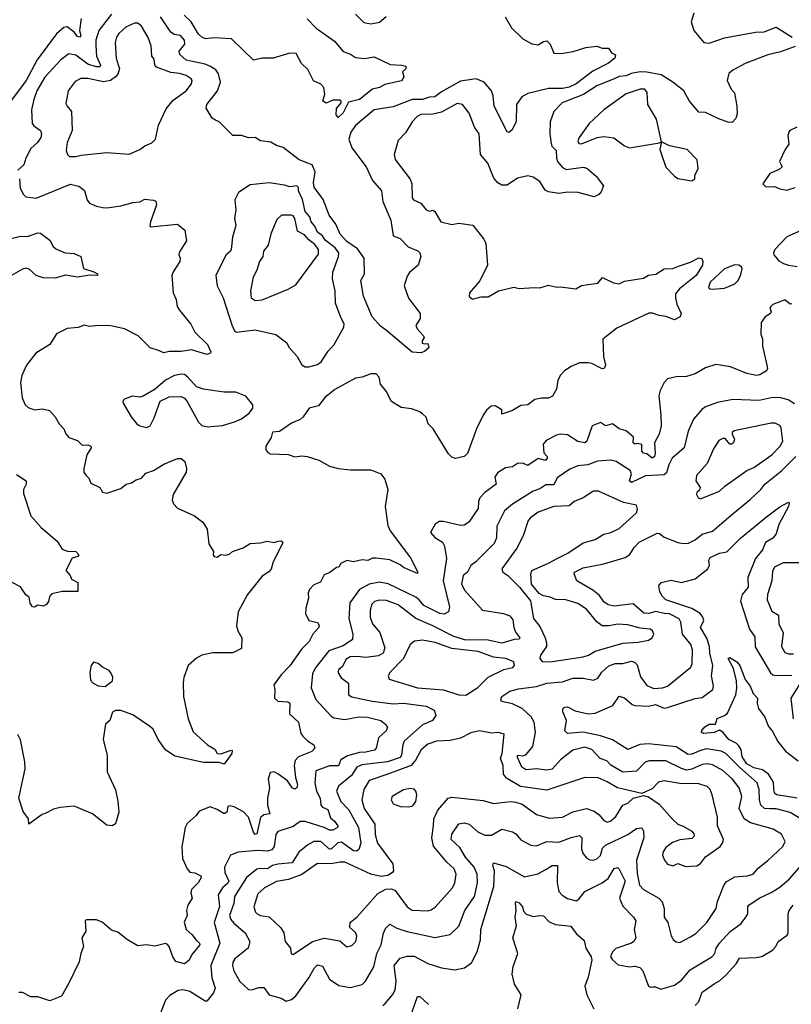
# Model space of a CAD drawing. Extents: x 1603745 to 1745082, y 385868 to 533966.
# Tile 40 of 256: x 1629010 to 1633482, y 417421 to 423127. Entities that reach past the tile are written whole.
import ezdxf

# ---------------------------------------------------------------- set-up
doc = ezdxf.new("R2010")
doc.units = 0

msp = doc.modelspace()

# ---------------------------------------------------------------- linework, layer by layer
at = {"layer": '0CON20XD'}
for points in [[(1629541.3, 423158.7), (1629467.5, 423065), (1629451.4, 423008.6), (1629450.2, 422975), (1629454.8, 422915), (1629477, 422863), (1629475, 422854.6), (1629453.5, 422853.5), (1629405, 422870.2), (1629335, 422921.6), (1629295, 422928.9), (1629247.8, 422895), (1629155.6, 422794.4), (1629108.9, 422715), (1629090.6, 422665), (1629078.2, 422605), (1629082.2, 422525), (1629091.7, 422511.7), (1629129.5, 422485), (1629135.4, 422465.4), (1629131.9, 422445), (1629113.6, 422415), (1629075, 422380.5), (1629044.6, 422325), (1629033.1, 422285), (1628998, 422255)], [(1631824.2, 423144.2), (1631860.6, 423080.6), (1631925, 423016), (1631977, 422987), (1632015, 422981.9), (1632045, 423001.1), (1632065, 423004.3), (1632084.2, 422985), (1632105, 422933.8), (1632147.9, 422932.1), (1632218.1, 422941.9), (1632290, 422965), (1632355, 422973.8), (1632385, 422962.5), (1632421.7, 422961.7), (1632440, 422935), (1632462.5, 422922.5), (1632458.8, 422905), (1632422, 422875), (1632331.3, 422828.7), (1632234.4, 422755), (1632195, 422736.5), (1632155, 422728.6), (1632075, 422727.8), (1631955, 422699.1), (1631920.5, 422679.5), (1631889.3, 422635), (1631887.9, 422535), (1631862.3, 422487.7), (1631845, 422472.5), (1631835, 422477.5), (1631759.4, 422625), (1631753.8, 422685), (1631744.7, 422714.7), (1631701.9, 422765), (1631654.6, 422784.6), (1631565, 422770.8), (1631455, 422708.9), (1631415, 422679.5), (1631385, 422678.7), (1631345, 422664.6), (1631284.8, 422665.2), (1631175, 422622.5), (1631065, 422604.2), (1630955.8, 422514.2), (1630928.6, 422475), (1630917.7, 422435), (1630935, 422384.3), (1631017.6, 422275), (1631055, 422195.7), (1631106.5, 422135), (1631113.4, 422073.4), (1631159.8, 421965), (1631173.5, 421873.5), (1631215, 421858.6), (1631260.9, 421810.9), (1631316.7, 421786.7), (1631328, 421775), (1631334, 421755), (1631320, 421705), (1631268.3, 421661.7), (1631255, 421641.2), (1631238.2, 421585), (1631262.4, 421512.4), (1631330, 421425), (1631330, 421395), (1631306.2, 421355), (1631313.8, 421335), (1631350, 421295), (1631353.3, 421285), (1631342.5, 421265), (1631343, 421253), (1631355, 421247.5), (1631375, 421250), (1631380, 421225), (1631356.1, 421203.9), (1631335, 421196.7), (1631285, 421200.8), (1631136.5, 421326.5), (1631101.7, 421351.7), (1631052.9, 421405), (1631001.9, 421525), (1630987.5, 421615), (1631008.6, 421655), (1631005.9, 421745), (1630968.2, 421798.2), (1630905, 421840.6), (1630867.8, 421885), (1630841.2, 421941.2), (1630802.7, 421995), (1630769.1, 422085), (1630716, 422156), (1630713, 422183), (1630721.4, 422245), (1630705.2, 422285.2), (1630630, 422315), (1630536, 422386), (1630497.2, 422397.2), (1630465, 422416.9), (1630405, 422425.8), (1630375, 422444.3), (1630335, 422442.9), (1630295, 422455.8), (1630245, 422456.7), (1630166.2, 422535), (1630145, 422545.7), (1630125, 422556.2), (1630090, 422615), (1630094.3, 422635), (1630156.9, 422715), (1630172.5, 422765), (1630162.4, 422812.4), (1630145.8, 422835.8), (1630116.2, 422856.2), (1630085, 422868.4), (1629975, 422891.7), (1629937.5, 422925), (1629933.6, 422945), (1629966.2, 422985), (1629965, 423008.1), (1629941.1, 423035), (1629905, 423042.2), (1629886.2, 423055), (1629825, 423144.3)], [(1630675, 423131.2), (1630727.1, 423077.1), (1630835, 423002.5), (1630885, 422942.9), (1630927.9, 422927.9), (1630955, 422908.1), (1631007.5, 422902.5), (1631065, 422911.2), (1631156.7, 422866.7), (1631225, 422864.3), (1631246.9, 422856.9), (1631247.1, 422842.9), (1631227.5, 422825), (1631236.2, 422795), (1631223, 422773), (1631125, 422751.2), (1631095, 422734), (1631055, 422724), (1630980, 422665), (1630915, 422650), (1630885, 422588), (1630855, 422560), (1630844, 422575), (1630846.7, 422613.3), (1630873.3, 422645), (1630873.3, 422655), (1630865, 422661.2), (1630825, 422660), (1630785, 422643.3), (1630767.5, 422655), (1630778.8, 422695), (1630772.5, 422735), (1630755, 422752.5), (1630712.7, 422772.7), (1630678.8, 422838.8), (1630642.9, 422872.9), (1630611.5, 422931.5), (1630575, 422934), (1630478.8, 422905), (1630415, 422904.1), (1630365, 422892.5), (1630237, 423017), (1630135, 423021.3), (1630086.8, 423016.8), (1630065, 423025.5), (1630045, 423042.7), (1630003.8, 423113.8), (1629962.8, 423152.8)], [(1630955, 423159.2), (1631005, 423110.6), (1631045, 423103.6), (1631095, 423113.3), (1631134, 423146)], [(1632916.5, 423165), (1632901.2, 423115), (1632917.8, 423065), (1632974.4, 422995), (1633005, 422990.3), (1633095, 423021.1), (1633275, 423054.5), (1633325, 423056.2), (1633394.4, 423084.4), (1633487.5, 423025)], [(1629365, 423133.8), (1629356, 423065), (1629363.5, 423035), (1629358.1, 423025), (1629345, 423030), (1629325.3, 423055.3), (1629285, 423086.5), (1629265, 423081.5), (1629222.1, 423045), (1629110.9, 422895), (1629046.8, 422775), (1628951.3, 422645)], [(1629335, 422333.4), (1629365, 422342.2), (1629515, 422356.5), (1629645, 422348.6), (1629705, 422374), (1629734.4, 422395.6), (1629775.8, 422414.2), (1629796.2, 422435), (1629814.5, 422515.5), (1629859.1, 422610.9), (1629900, 422660), (1629975.2, 422714.8), (1630006.2, 422755), (1630009.1, 422775), (1630003.5, 422785), (1629975, 422802.8), (1629935, 422816), (1629885, 422821.2), (1629801.6, 422851.6), (1629793.6, 422865), (1629788.6, 422898.6), (1629775.9, 422915.9), (1629771.9, 422975), (1629754.1, 423024.1), (1629715, 423090), (1629695, 423107.3), (1629675, 423107.3), (1629625, 423084.6), (1629585, 423047.9), (1629570.4, 423025), (1629563.6, 422995), (1629568.8, 422905), (1629581.2, 422865), (1629587.7, 422845), (1629578.1, 422811.9), (1629565.7, 422795), (1629536, 422774), (1629495, 422766.4), (1629405, 422786.6), (1629364.2, 422785.8), (1629331.5, 422768.5), (1629290, 422715), (1629277.7, 422642.3), (1629284.3, 422625), (1629309.4, 422595), (1629314.4, 422485), (1629284.1, 422415.9), (1629279.3, 422369.3), (1629286.7, 422346.7), (1629298.8, 422335), (1629335, 422333.4)], [(1633505, 422971.4), (1633419.7, 422940.3), (1633345, 422923.5), (1633215, 422873.3), (1633143.8, 422835), (1633119.2, 422815), (1633109.2, 422775), (1633134, 422725), (1633153.3, 422703.3), (1633166.7, 422625), (1633168, 422582), (1633161.2, 422555), (1633139.2, 422530.8), (1633115, 422532.5), (1633065, 422550.5), (1632985, 422590), (1632945, 422591.4), (1632891.4, 422655), (1632858.1, 422715), (1632795, 422765.6), (1632727.2, 422807.2), (1632645, 422822.9), (1632605, 422824.2), (1632554.3, 422815.7), (1632525, 422801.5), (1632485, 422798.5), (1632454.2, 422785), (1632355, 422742.9), (1632277.2, 422692.8), (1632153.3, 422645), (1632105.5, 422595), (1632084.2, 422535), (1632081.9, 422465), (1632089.1, 422409.1), (1632094.4, 422395), (1632119.3, 422369.3), (1632120.5, 422325), (1632126.9, 422305), (1632155, 422270), (1632178.1, 422258.1), (1632275, 422272.9), (1632296.4, 422266.4), (1632349.9, 422219.9), (1632393.3, 422165), (1632380.7, 422129.3), (1632367, 422113), (1632338.8, 422101.2), (1632246.5, 422126.5), (1632185, 422126.7), (1632135, 422119), (1632075, 422128.8), (1632055, 422139.1), (1632025, 422190), (1631985, 422214.1), (1631955, 422221.2), (1631895, 422208.5), (1631835, 422167.5), (1631805, 422168.5)], [(1632905, 422193.3), (1632922.5, 422205), (1632923.3, 422225), (1632942.5, 422265), (1632936.7, 422315), (1632877.5, 422375), (1632775, 422396.2), (1632730, 422420), (1632699.7, 422549.7), (1632650, 422635), (1632646.7, 422705), (1632633.3, 422725), (1632605, 422724.1), (1632525, 422696.6), (1632395, 422605.3), (1632309.6, 422525), (1632251.8, 422445), (1632244.5, 422425), (1632249.4, 422409.4), (1632265, 422407.8), (1632356, 422444), (1632395, 422450.4), (1632452.3, 422442.3), (1632515, 422396.2), (1632544.3, 422384.3), (1632717.5, 422412.5), (1632730, 422420), (1632720, 422375), (1632727.5, 422352.5), (1632755, 422272.5), (1632805, 422220), (1632825, 422207.5), (1632905, 422193.3)], [(1631805, 422168.5), (1631780.9, 422180.9), (1631757.7, 422207.7), (1631722.9, 422295), (1631681.2, 422345), (1631672.7, 422465), (1631645.6, 422505), (1631615, 422586), (1631575.3, 422635.3), (1631545, 422640.9), (1631455, 422590.4), (1631405, 422579.6), (1631335, 422578.2), (1631313.5, 422566.5), (1631284.3, 422535), (1631245, 422471.2), (1631202.6, 422427.4), (1631179.2, 422345), (1631185, 422317.5), (1631272.4, 422202.4), (1631282.5, 422175), (1631284.3, 422095), (1631292.4, 422082.4), (1631335, 422062.9), (1631365, 422024.2), (1631385, 422018), (1631405, 422023.3), (1631415, 422015.6), (1631451.2, 421955), (1631515, 421939.5), (1631555, 421947.3), (1631636.1, 421936.1), (1631699.2, 421855), (1631710.9, 421830.9), (1631720.8, 421705), (1631677.3, 421612.7), (1631616.7, 421545), (1631615, 421522.5), (1631635, 421506.7), (1631685, 421521.2), (1631725, 421520.8), (1631785, 421556.2), (1631872.7, 421577.3), (1631905, 421569.2), (1631994.2, 421575.8), (1632025, 421572.5), (1632075, 421588), (1632123.3, 421576.7), (1632145, 421578.8), (1632233.6, 421566.4), (1632265, 421586.2), (1632360.8, 421599.2), (1632387, 421633), (1632451.2, 421601.2), (1632485, 421596.2), (1632515, 421611.2), (1632625, 421629.2), (1632655, 421645.7), (1632697.2, 421652.8), (1632745, 421684), (1632795, 421684.3), (1632828.8, 421698.8), (1632898.1, 421721.9), (1632945, 421746), (1632963.8, 421743.8), (1632970, 421725), (1632968, 421705), (1632930, 421645), (1632833.4, 421566.6), (1632811.4, 421538.6), (1632810.3, 421515), (1632818.8, 421478.8), (1632844, 421425), (1632837.5, 421405), (1632805, 421388), (1632755, 421407.5), (1632715, 421412), (1632676.4, 421426.4), (1632655.3, 421425.3), (1632470.3, 421339.7), (1632389.6, 421275), (1632393.6, 421175), (1632404.4, 421125), (1632396.7, 421105), (1632385, 421103.8), (1632325, 421134.6), (1632305, 421138.9), (1632255, 421137.5), (1632205, 421116.9), (1632167.6, 421092.4), (1632142.5, 421065), (1632129.2, 421035), (1632121.8, 420985), (1632098.6, 420945), (1632075, 420933.5), (1632035.5, 420934.5), (1631995, 420925.6), (1631955, 420895.4), (1631915, 420890.5), (1631865, 420861.4), (1631805, 420840), (1631803.3, 420865), (1631765, 420888.8), (1631742.7, 420887.3), (1631715, 420863.8), (1631695.7, 420834.3), (1631658, 420755), (1631605, 420613.8), (1631585, 420596.2), (1631535, 420584), (1631515, 420592), (1631495, 420611.2), (1631405.5, 420755.5), (1631377.5, 420785), (1631365, 420823.8), (1631345, 420843.3), (1631325, 420856.7), (1631281.2, 420871.2), (1631220, 420880), (1631164.5, 420914.5), (1631134, 420975), (1631100, 421015), (1631094, 421055), (1631075, 421074), (1631044.5, 421075.5), (1630995, 421056.2), (1630955, 421048.8), (1630835.8, 420984.2), (1630804.2, 420955.8), (1630780.3, 420939.7), (1630740.5, 420889.5), (1630686.7, 420875), (1630653.3, 420825), (1630635, 420810), (1630585, 420788), (1630515, 420740), (1630474, 420736), (1630466.2, 420705), (1630436.2, 420655), (1630436.7, 420635), (1630448.3, 420618.3), (1630461.7, 420611.7), (1630565, 420606.2), (1630605, 420593.8), (1630645, 420600), (1630676.1, 420596.1), (1630743.9, 420573.9), (1630805, 420538.8), (1630855, 420526.7), (1630927.7, 420517.7), (1631045, 420518), (1631102.5, 420495), (1631126.7, 420465), (1631143.8, 420405), (1631127.1, 420305), (1631142.5, 420195), (1631156, 420165), (1631275, 420007.5), (1631316.9, 419925), (1631315, 419917.5), (1631235, 419951.8), (1631215, 419968.5), (1631155.8, 419995.8), (1631075, 420006.5), (1631055, 420005.7), (1631027.8, 419992.2), (1630995, 419996.4), (1630945, 419985.5), (1630905, 419991.8), (1630871.2, 419975), (1630860, 419955), (1630845, 419952.5), (1630807.4, 419922.6), (1630775, 419910), (1630752.5, 419867.5), (1630715, 419851.8), (1630690, 419825), (1630681.2, 419805), (1630683.6, 419773.6), (1630667.3, 419717.3), (1630665.8, 419685), (1630685.7, 419645.7), (1630735, 419633.1), (1630745, 419616.7), (1630743.3, 419605), (1630709.2, 419565), (1630686.9, 419523.1), (1630645, 419480), (1630575, 419382), (1630525, 419329.2), (1630482.3, 419272.3), (1630488, 419245), (1630486.7, 419195), (1630505, 419178), (1630564.4, 419174.4), (1630575, 419166), (1630572.9, 419105), (1630625.6, 419055), (1630639.7, 418989.7), (1630651.2, 418975), (1630677.6, 418947.6), (1630714.4, 418924.4), (1630720, 418905), (1630702, 418885), (1630624.8, 418855.2), (1630606.5, 418833.5), (1630601.3, 418805), (1630609.1, 418735), (1630620, 418695), (1630615.9, 418675), (1630605, 418668), (1630589.6, 418675), (1630561.5, 418715), (1630505, 418757.1), (1630485, 418767.3), (1630462, 418765), (1630450.5, 418725), (1630456.5, 418675), (1630445.4, 418615), (1630446.7, 418575), (1630460, 418525), (1630425, 418518.2), (1630406.1, 418503.9), (1630385, 418409.4), (1630375, 418403.9), (1630365, 418417.7), (1630335.7, 418505), (1630306.4, 418536.4), (1630252.5, 418565), (1630225, 418571.2), (1630215, 418567.5), (1630209.4, 418535), (1630195, 418523.6), (1630155, 418549.6), (1630114.2, 418565.8), (1630050, 418540), (1630033.3, 418515), (1629980.9, 418469.1), (1629968, 418445), (1629955.8, 418365.8), (1629948.6, 418335), (1629953.1, 418265), (1629980, 418205), (1629995, 418187.1), (1630025, 418183.3), (1630060, 418165), (1630061.2, 418155), (1630044.2, 418125), (1630005.5, 418085), (1630001.5, 418065), (1630008.5, 418035), (1629983.3, 417995), (1629975.7, 417965), (1629980, 417935), (1629963.5, 417896.5), (1629974.6, 417855), (1630008.2, 417825), (1630031.9, 417791.9), (1630052.5, 417775), (1630054.4, 417765), (1630008.5, 417711.5), (1629990.8, 417675), (1629965, 417655.7), (1629915, 417669.6), (1629897.1, 417695), (1629876.2, 417756.2), (1629865, 417770), (1629855, 417773.8), (1629792.5, 417757.5), (1629745, 417764.3), (1629695, 417760), (1629635, 417794.2), (1629578.3, 417838.3), (1629541.2, 417851.2), (1629487, 417897), (1629455, 417910), (1629395, 417910), (1629390, 417905), (1629392.5, 417845), (1629370, 417805), (1629380, 417755), (1629363.3, 417715), (1629353.6, 417666.4), (1629295, 417542.5), (1629251.7, 417468.3), (1629185, 417441.2), (1629115, 417464.3), (1629075, 417464.2), (1629025, 417488.1), (1629005, 417488.1)], [(1633513.5, 422505), (1633474, 422485), (1633468, 422475), (1633461.4, 422455), (1633467.7, 422405), (1633445.6, 422375), (1633414.3, 422305.7), (1633429.2, 422275), (1633412, 422258), (1633356.7, 422235), (1633317.5, 422175), (1633335, 422157.5), (1633385, 422161.2), (1633415, 422146.2), (1633455, 422140), (1633505, 422154.2)], [(1629008, 422205), (1629011.7, 422151.7), (1629029.2, 422115), (1629045, 422101.1), (1629105, 422092.9), (1629305, 422174.3), (1629353, 422163), (1629385, 422136.2), (1629400.3, 422080.3), (1629414.6, 422064.6), (1629455, 422045.7), (1629488.7, 422038.7), (1629515, 422036.7), (1629595, 422047.8), (1629665, 422068.1), (1629705, 422070.8), (1629735, 422087.1), (1629785, 422082), (1629798, 422075), (1629802.5, 422055), (1629767.1, 421955), (1629763.3, 421933.3), (1629767.5, 421927.5), (1629925, 421941.2), (1629967.7, 421907.7), (1629976, 421845), (1629935, 421782.5), (1629931.2, 421765), (1629940, 421745), (1629937.5, 421725), (1629898.6, 421665), (1629891.8, 421645), (1629899.4, 421545), (1629915.6, 421505), (1629923.1, 421465), (1629934.4, 421445), (1630002.3, 421362.3), (1630025, 421316.7), (1630098.8, 421245), (1630118.3, 421201.7), (1630115.8, 421194.2), (1630095, 421186.2), (1630005, 421213.1), (1629945, 421204.7), (1629875, 421204), (1629845, 421196.9), (1629815, 421209.4), (1629765, 421224.5), (1629696, 421295), (1629616.3, 421336.3), (1629537.3, 421352.7), (1629465.6, 421355.6), (1629415, 421349.2), (1629384.1, 421355.9), (1629347.7, 421342.3), (1629285, 421336.7), (1629222.7, 421307.3), (1629185, 421243.8), (1629103.3, 421195), (1629048.8, 421125), (1629021.4, 421065), (1629014.2, 421025), (1629024.3, 420935), (1629041.9, 420895), (1629059.4, 420879.4), (1629095, 420866.9), (1629142.1, 420872.1), (1629182.1, 420862.1), (1629216, 420825), (1629237.5, 420785), (1629266, 420755), (1629277.3, 420727.3), (1629295, 420706.2), (1629345, 420688.8), (1629371.1, 420661.1), (1629405, 420662.5), (1629421.4, 420655), (1629423.1, 420645), (1629398.5, 420605), (1629381.1, 420525), (1629381.9, 420505), (1629394.6, 420484.6), (1629409.7, 420469.7), (1629421.7, 420441.7), (1629473.3, 420415), (1629489.3, 420389.3), (1629515, 420383.3), (1629595, 420410), (1629626.7, 420435), (1629657.5, 420442.5), (1629685, 420460.8), (1629715, 420470.8), (1629741.5, 420498.5), (1629785, 420514.4), (1629845, 420551.5), (1629925, 420583.3), (1629945, 420583.3), (1629965.8, 420565.8), (1629976, 420525), (1629974, 420505), (1629898.6, 420375), (1629893, 420343), (1629901.3, 420321.3), (1629925, 420296), (1630022.4, 420252.4), (1630070.8, 420215), (1630095.7, 420175), (1630105, 420090), (1630132.5, 420045), (1630130, 420025), (1630137.5, 420015), (1630155, 420012), (1630175, 420026.7), (1630205, 420023.8), (1630225, 420030), (1630242.5, 420045), (1630305, 420066), (1630345, 420091.4), (1630405, 420094.3), (1630444.4, 420105.6), (1630485, 420097.5), (1630507.5, 420105), (1630525.8, 420105.8), (1630534, 420095), (1630478, 419985), (1630467.4, 419942.6), (1630453.6, 419926.4), (1630415, 419901.2), (1630329.2, 419795), (1630275.8, 419695), (1630266, 419615), (1630274.2, 419585), (1630296.2, 419545), (1630295, 419483.3), (1630245, 419457.5), (1630128.3, 419458.3), (1630065, 419443.3), (1630035, 419426.2), (1629985.9, 419384.1), (1629961.2, 419315), (1629956.4, 419283.6), (1629958.6, 419205), (1629986.5, 419075), (1630015, 419000), (1630098.6, 418925), (1630140.2, 418900.2), (1630155, 418873.8), (1630175, 418872.9), (1630235, 418894), (1630240.7, 418890.7), (1630240, 418875), (1630228.9, 418861.1), (1630195, 418813.3), (1630165, 418821.1), (1630075, 418821.5), (1629908, 418858), (1629855.4, 418895.4), (1629812.9, 418955), (1629782.5, 419015), (1629762.8, 419032.8), (1629665, 419098.6), (1629595, 419122.5), (1629565, 419122.5), (1629547, 419113), (1629532.5, 419065), (1629506.4, 419043.6), (1629494.2, 418955), (1629516.4, 418863.6), (1629517, 418767), (1629564.1, 418664.1), (1629577.7, 418597.7), (1629583.8, 418535), (1629564.1, 418465.9), (1629545, 418454.2), (1629515, 418458), (1629432.5, 418525), (1629325, 418568), (1629245, 418561.2), (1629205, 418551.2), (1629161.2, 418528.8), (1629139.5, 418520.5), (1629063.3, 418465), (1629061.2, 418495), (1629028.8, 418538.8), (1629004.4, 418615), (1629042, 418785), (1629040, 418825), (1629015, 418952.5), (1628998.8, 418985)], [(1630685, 421114.3), (1630735, 421128.6), (1630756.4, 421143.6), (1630797.1, 421205), (1630832.2, 421245), (1630889.1, 421345), (1630890.6, 421365), (1630870.6, 421400.6), (1630840.8, 421485), (1630838.7, 421555), (1630821.9, 421625), (1630825.3, 421664.7), (1630857.7, 421755), (1630859.1, 421775), (1630837.7, 421805), (1630779.2, 421849.2), (1630765, 421875.3), (1630734.9, 421894.9), (1630720.8, 421930.8), (1630698.7, 421955), (1630691.2, 421985), (1630664.8, 422015), (1630648.1, 422085), (1630626.5, 422135), (1630626.4, 422155), (1630615, 422164.5), (1630575, 422158.5), (1630545, 422168.5), (1630455, 422180.6), (1630345, 422169.5), (1630276.9, 422125), (1630256.2, 422083.8), (1630262.1, 422025), (1630254.5, 421975), (1630262.5, 421935), (1630242.8, 421867.2), (1630234.6, 421795), (1630231.1, 421785), (1630205, 421761.4), (1630146.9, 421645), (1630154, 421585), (1630189.5, 421515), (1630238.2, 421358.2), (1630254.7, 421324.7), (1630266.2, 421316.2), (1630375, 421329.6), (1630495, 421303.3), (1630558.8, 421255), (1630570, 421230), (1630618.1, 421175), (1630645, 421127.5), (1630665, 421115.8), (1630685, 421114.3)], [(1630375, 421499.5), (1630415, 421502.7), (1630565.4, 421564.6), (1630610.3, 421589.7), (1630741.8, 421768.3), (1630740.5, 421795), (1630721, 421825), (1630685, 421851.5), (1630659.7, 421879.7), (1630620.7, 421900.7), (1630604, 421974), (1630595, 421990), (1630585, 421994.4), (1630526.6, 421993.4), (1630500, 421970), (1630465, 421886.7), (1630449.6, 421820.4), (1630422.7, 421785), (1630418.8, 421755), (1630398.7, 421725), (1630383.3, 421675), (1630362.2, 421635), (1630346.6, 421555), (1630351.8, 421515), (1630375, 421499.5)], [(1633639.5, 421950.5), (1633455, 421867.8), (1633386.4, 421795), (1633377.8, 421775), (1633381.4, 421765), (1633408.9, 421728.9), (1633436.2, 421715), (1633465, 421703.8), (1633515, 421696.2)], [(1628945, 421856), (1629015, 421872.5), (1629055, 421871.4), (1629115, 421892.5), (1629129.7, 421889.7), (1629185, 421850), (1629202.8, 421812.8), (1629219.7, 421799.7), (1629273.6, 421776.4), (1629325, 421772.5), (1629363.3, 421755), (1629380, 421685), (1629440, 421665), (1629460, 421655), (1629460, 421645), (1629416.4, 421646.4), (1629345, 421635.7), (1629275, 421646.9), (1629215, 421629.7), (1629145, 421631.8), (1629104.3, 421645), (1629065, 421680.6), (1629045, 421686.2), (1629025, 421680.8), (1628944.3, 421635)], [(1633025, 421564.5), (1633095, 421571.1), (1633155, 421596), (1633174.4, 421615.6), (1633189.6, 421650.4), (1633197.2, 421682.8), (1633193.3, 421695), (1633178, 421705), (1633155, 421706), (1633095, 421683.4), (1633012.5, 421605), (1633001.9, 421575), (1633007.1, 421567.1), (1633025, 421564.5)], [(1633485, 421480.8), (1633475, 421478.5), (1633445, 421504.3), (1633415, 421492.5), (1633375, 421475.8), (1633363.3, 421465), (1633356.7, 421455), (1633364.4, 421435), (1633360.6, 421425), (1633329.4, 421405), (1633307, 421373), (1633306, 421305), (1633314.4, 421275), (1633314.5, 421234.5), (1633340.8, 421125), (1633343.8, 421105), (1633337.7, 421092.3), (1633300.3, 421069.7), (1633280, 421065), (1633225, 421076.5), (1633130, 421115), (1633045, 421128.1), (1632985, 421109.4), (1632925, 421074.4), (1632875, 421058.6), (1632815, 421057.5), (1632765, 421046), (1632744.3, 421025), (1632721.7, 420978.3), (1632713.6, 420946.4), (1632726.4, 420836.4), (1632726.8, 420773.2), (1632715.7, 420725), (1632688.2, 420675), (1632693.3, 420615), (1632689.1, 420595), (1632675, 420585.8), (1632645, 420611.4), (1632624.5, 420615), (1632616.2, 420626.2), (1632615.3, 420665.3), (1632589.7, 420670.3), (1632575, 420667.8), (1632565, 420673.8), (1632568.1, 420708.1), (1632525, 420743.5), (1632485, 420756.1), (1632445, 420784.5), (1632405, 420772.7), (1632375, 420792.5), (1632326.9, 420773.1), (1632296.6, 420685), (1632285.2, 420674.8), (1632245, 420681.9), (1632185, 420721.5), (1632145, 420724.5), (1632120.9, 420719.1), (1632061.7, 420688.3), (1632044, 420666), (1632047.3, 420617.3), (1632066.2, 420595), (1632067.1, 420585), (1632057.5, 420572.5), (1632015, 420584.5), (1631955, 420542.5), (1631925, 420556.9), (1631895.4, 420554.6), (1631865, 420536.5), (1631825, 420528.9), (1631778.9, 420501.1), (1631763.3, 420475), (1631771.4, 420435), (1631705, 420386.5), (1631676.7, 420355), (1631668.1, 420335), (1631666.7, 420295), (1631612.5, 420215), (1631585, 420197.5), (1631565, 420195.5), (1631465, 420219.1), (1631441.2, 420218.8)], [(1629745, 420763.3), (1629765, 420773.3), (1629789.7, 420820.3), (1629822.9, 420917.1), (1629875, 420941.2), (1629945, 420943.3), (1629965, 420933.3), (1629981.2, 420915), (1630046, 420795), (1630065, 420774.4), (1630097.1, 420767.1), (1630185, 420774.4), (1630255, 420795.6), (1630295, 420812.9), (1630342.4, 420847.6), (1630360.8, 420875), (1630360.6, 420895), (1630320, 420945), (1630262.6, 420967.4), (1630195, 420968.9), (1630075, 420985.8), (1630035, 420999.2), (1629985, 421056.2), (1629965, 421071.2), (1629945, 421072.5), (1629907.5, 421065), (1629855, 421037.1), (1629794.3, 420985.7), (1629725, 420946), (1629705, 420940), (1629664.1, 420945.9), (1629615, 420927.5), (1629607.5, 420915), (1629610, 420905), (1629655.7, 420825.7), (1629685.9, 420785.9), (1629705, 420773.3), (1629745, 420763.3)], [(1633500, 420900), (1633463.3, 420923.3), (1633412.6, 420937.4), (1633365, 420936.4), (1633295, 420919.6), (1633143.3, 420926.7), (1633055, 420907.5), (1632985, 420883.9), (1632962.9, 420867.1), (1632915, 420811.9), (1632885, 420742), (1632861.5, 420645), (1632790.8, 420585), (1632771.9, 420548.1), (1632758.3, 420501.7), (1632745, 420490), (1632636.4, 420483.6), (1632555, 420445.7), (1632544.6, 420455), (1632555.3, 420494.7), (1632547.5, 420515), (1632465.9, 420565.9), (1632435, 420574), (1632357.8, 420567.8), (1632302, 420548), (1632245, 420541.8), (1632197.8, 420522.2), (1632125, 420472.5), (1632105, 420431.1), (1632058.7, 420431.3), (1632025, 420408.8), (1631985, 420393.8), (1631865, 420319.3), (1631819.6, 420280.4), (1631775, 420192), (1631773.1, 420125), (1631759.1, 420090.8), (1631653.5, 419985), (1631625, 419963.8), (1631605, 419925.5), (1631580.8, 419905), (1631570.4, 419855), (1631589.6, 419819.6), (1631692.2, 419705), (1631814.6, 419684.6), (1631851.3, 419671.3), (1631868.2, 419648.2), (1631873.6, 419603.7), (1631885.3, 419575.3), (1631909.2, 419545), (1631905, 419536.7), (1631875, 419534.6), (1631805, 419513.4), (1631715, 419533.5), (1631595, 419530.4), (1631525, 419552.7), (1631405, 419614.2), (1631305, 419657.1), (1631204, 419735), (1631135, 419760.4), (1631095, 419763.2), (1631065.3, 419754.7), (1631051.1, 419738.9), (1631041.5, 419705), (1631041.1, 419665), (1631053.8, 419625), (1631096.4, 419575), (1631126, 419486), (1631117.1, 419455), (1631089.3, 419440.7), (1631015, 419430), (1630966.7, 419436.7), (1630925.2, 419434.8), (1630900.1, 419419.9), (1630880.9, 419379.1), (1630858.5, 419361.5), (1630853.1, 419345), (1630872.4, 419312.4), (1630915, 419282), (1630914.5, 419215), (1630935, 419202), (1631052.5, 419177.5), (1631175, 419161.6), (1631235, 419166.2), (1631365, 419149.2), (1631411.9, 419125), (1631421.4, 419095), (1631401.4, 419065), (1631345, 419039.6), (1631238.5, 418945), (1631230, 418925), (1631222.9, 418865), (1631215, 418850.3), (1631140.8, 418825), (1630991.8, 418808.2), (1630964.5, 418795), (1630932.9, 418747.1), (1630858, 418685), (1630846.3, 418655), (1630870.9, 418595), (1630917.7, 418547.7), (1630972.7, 418445), (1630986.4, 418353.7), (1630975, 418317.5), (1630961.1, 418308.9), (1630945, 418309.4), (1630875, 418361.1), (1630853.2, 418356.8), (1630817.5, 418322.5), (1630805, 418318.9), (1630755, 418363.3), (1630715, 418363.4), (1630680.5, 418345), (1630627.8, 418302.2), (1630589.2, 418240.8), (1630505, 418233.5), (1630475, 418225.8), (1630445, 418206.5), (1630405, 418208.6), (1630385, 418202.9), (1630325, 418156.2), (1630255.2, 418045), (1630249.8, 418005), (1630225.3, 417935), (1630232.8, 417912.8), (1630251.5, 417891.5), (1630315.6, 417835.6), (1630342.9, 417785), (1630334.5, 417745), (1630256.7, 417685), (1630244.6, 417665), (1630242.7, 417645), (1630250.9, 417615), (1630285, 417553.1), (1630335, 417506.2), (1630355, 417504.2), (1630395, 417518.6), (1630425, 417518.8), (1630455, 417476.2), (1630525.5, 417455.5), (1630555, 417438.8), (1630585, 417449.2), (1630610.1, 417469.9), (1630686, 417574), (1630717.7, 417632.3), (1630735, 417648.9), (1630765, 417642.5), (1630805, 417565.8), (1630859.2, 417529.2), (1630925, 417518.8), (1630995, 417535.5), (1631013.8, 417555), (1631061.6, 417638.4), (1631078.8, 417715), (1631105, 417765.8), (1631117.4, 417832.6), (1631129.3, 417860.8), (1631155, 417885.5), (1631195, 417862.5), (1631255, 417841.6), (1631415, 417808.1), (1631504.8, 417825.2), (1631555, 417873.8), (1631588.9, 417965), (1631645.7, 418045), (1631663.5, 418125), (1631661.2, 418175), (1631643.8, 418215), (1631594.3, 418274.3), (1631559.7, 418329.7), (1631510.9, 418375), (1631514.2, 418405.8), (1631555, 418467.1), (1631585, 418472.9), (1631615, 418464.3), (1631665, 418419.5), (1631705, 418400.9), (1631745, 418400.9), (1631805, 418436.2), (1631865, 418420.6), (1631885, 418408.6), (1631915, 418373.3), (1631972.5, 418342.5), (1632005, 418338.9), (1632065, 418363.9), (1632135, 418360), (1632205, 418387.5), (1632255, 418398.2), (1632268, 418385), (1632265, 418320), (1632275, 418292), (1632297.1, 418267.1), (1632315, 418257.1), (1632335, 418256.9), (1632355, 418264.4), (1632375, 418283.5), (1632388.4, 418325), (1632405, 418343.3), (1632535, 418405.3), (1632585, 418440), (1632615, 418444.2), (1632624.6, 418424.6), (1632626.5, 418385), (1632584.6, 418255.4), (1632589, 418179), (1632602, 418112), (1632625.2, 418085.2), (1632713.3, 418035), (1632733.8, 418015), (1632744.1, 417975.9), (1632744.3, 417925), (1632765.5, 417895), (1632785, 417816.7), (1632796.8, 417796.8), (1632815, 417782.5), (1632835, 417778), (1632898.3, 417811.7), (1632928.2, 417831.7), (1632992.3, 417895), (1633046.2, 417975), (1633054.2, 418015.8), (1633090.6, 418109.4), (1633105, 418131.1), (1633155, 418160), (1633225.4, 418164.6), (1633260.8, 418175), (1633290.2, 418209.8), (1633346.4, 418253.7), (1633432.9, 418335), (1633446.9, 418365), (1633425, 418405.7), (1633375.8, 418435), (1633245, 418472.8), (1633208.9, 418495), (1633179.6, 418555), (1633194.6, 418625), (1633180.4, 418675), (1633141.1, 418725), (1633085, 418776.5), (1633025, 418808.1), (1632995, 418814.2), (1632965, 418810.8), (1632905, 418783.2), (1632875, 418778.4), (1632845, 418788), (1632755, 418830.9), (1632657.8, 418832.2), (1632635, 418823.4), (1632585, 418771.6), (1632505, 418765.3), (1632435, 418807.5), (1632412.3, 418832.3), (1632373.8, 418845), (1632325, 418897.5), (1632285, 418911.2), (1632215, 418892.9), (1632145, 418837.5), (1632095, 418783.8), (1632065, 418778.2), (1632005.2, 418785.2), (1631945, 418779), (1631919.4, 418795), (1631893.5, 418856.5), (1631896.1, 418863.9), (1631925, 418860.7), (1631943.5, 418866.5), (1631983.8, 418915), (1632000, 418995), (1631991.8, 419055), (1631975, 419086.9), (1631921.1, 419135), (1631865, 419162.5), (1631802.9, 419175), (1631798.6, 419185), (1631803.9, 419203.9)], [(1632955, 420350), (1633065, 420394.4), (1633096.5, 420423.5), (1633225, 420514.5), (1633265, 420532.5), (1633369.5, 420605), (1633416.5, 420655), (1633433.3, 420685), (1633422.5, 420762.5), (1633415.8, 420775), (1633387.7, 420787.8), (1633365, 420789.4), (1633150, 420745), (1633140, 420735), (1633140, 420725), (1633153.3, 420695), (1633146.2, 420673.8), (1633135, 420667.5), (1633125, 420667.5), (1633099.3, 420699.3), (1633085, 420700), (1633062.3, 420687.7), (1633030.2, 420639.8), (1632993.5, 420555), (1632931.5, 420485), (1632928.6, 420455), (1632953.3, 420415), (1632948.8, 420401.2), (1632933.9, 420386.1), (1632933.3, 420375), (1632941.2, 420355), (1632955, 420350)], [(1631803.9, 419203.9), (1631850.8, 419235), (1631900.3, 419249.7), (1632005, 419262.4), (1632065, 419281.1), (1632155, 419288.8), (1632215, 419311.4), (1632275, 419311.3), (1632335, 419298.6), (1632359.8, 419310.2), (1632383.3, 419345), (1632425, 419383.2), (1632461.2, 419395), (1632505, 419395.8), (1632555, 419408.8), (1632573.8, 419403.8), (1632587.8, 419387.8), (1632608.3, 419318.3), (1632645, 419267.8), (1632685, 419251.5), (1632735, 419255.5), (1632765, 419264.6), (1632898.8, 419375), (1632906.9, 419395), (1632909.3, 419475), (1632900, 419505), (1632851.4, 419565), (1632841.9, 419635), (1632831.1, 419655), (1632775, 419684), (1632745, 419685.5), (1632696.8, 419696.7), (1632655.1, 419684.9), (1632626.6, 419686.6), (1632565, 419740.8), (1632455, 419727.6), (1632420, 419735), (1632395, 419752.7), (1632369.3, 419789.3), (1632331.5, 419821.5), (1632239.2, 419875), (1632224, 419915), (1632226, 419925), (1632275, 419950), (1632396, 419974), (1632519.8, 420010.2), (1632545, 420027.5), (1632571.3, 420068.7), (1632600.1, 420099.9), (1632705, 420150.9), (1632718.7, 420148.7), (1632745, 420128.5), (1632825, 420097.5), (1632855, 420091.5), (1632886, 420094), (1632925, 420113.1), (1632965.2, 420144.7), (1633025, 420162.2), (1633134.2, 420255.8), (1633243.2, 420346.8), (1633305, 420404.5), (1633328.5, 420435), (1633425, 420513.2), (1633507.3, 420595)], [(1628990.5, 420490.5), (1629046.7, 420455), (1629047.5, 420435), (1629032, 420405), (1629031.7, 420381.7), (1629075, 420252.5), (1629134.1, 420184.1), (1629227.5, 420105), (1629255, 420057.5), (1629287, 420047), (1629334.1, 420044.1), (1629353.3, 420025), (1629347.5, 420015), (1629314.4, 420005.6), (1629277.5, 419935), (1629302.5, 419905), (1629310, 419885), (1629347.5, 419865), (1629346, 419814), (1629255, 419812.5), (1629195, 419800), (1629183.3, 419785), (1629177.5, 419755), (1629165, 419737.5), (1629145, 419727.5), (1629115, 419733.8), (1629095, 419722), (1629083.8, 419725), (1629070, 419745), (1629065, 419780), (1629045, 419793.8), (1629015, 419840), (1628910.8, 419895)], [(1632085, 419404.5), (1632275, 419434.2), (1632306.1, 419443.9), (1632345, 419467.1), (1632505, 419514.2), (1632595, 419519.5), (1632655, 419531.4), (1632675.4, 419544.6), (1632686, 419565), (1632677.5, 419585), (1632664.4, 419594.4), (1632605, 419600), (1632535, 419620.5), (1632475, 419624.6), (1632425.7, 419614.3), (1632385, 419614), (1632355, 419637.7), (1632295, 419710.9), (1632244.4, 419744.4), (1632175, 419765.3), (1632115, 419766.5), (1632085, 419780.9), (1632045, 419787.8), (1632021.4, 419801.4), (1631975.8, 419855), (1631972, 419915), (1631978.8, 419935), (1632075, 419976.4), (1632125.7, 420005), (1632187.1, 420035), (1632275.8, 420094.2), (1632345, 420113.8), (1632395, 420144.5), (1632435, 420154.6), (1632485, 420178.9), (1632585, 420268.8), (1632591.2, 420291.2), (1632585, 420312.5), (1632509.1, 420329.1), (1632365, 420394.3), (1632335, 420394.3), (1632274.6, 420355.4), (1632222.5, 420335), (1632195, 420310.4), (1632105, 420305.3), (1632015, 420273.1), (1631969.5, 420240.5), (1631956.9, 420225), (1631927.7, 420135), (1631890.8, 420065), (1631804.4, 419945), (1631810.6, 419925), (1631838.9, 419905), (1631907.4, 419837.4), (1631969.8, 419759.7), (1631987.1, 419657.1), (1632025, 419610), (1632056, 419545), (1632063.8, 419515), (1632062.2, 419495), (1632028.8, 419445), (1632023.8, 419425), (1632037.5, 419407.5), (1632085, 419404.5)], [(1633571.2, 418475), (1633475, 418532.5), (1633395, 418553.3), (1633357.5, 418552.5), (1633325.5, 418555.5), (1633304.5, 418574.5), (1633297.2, 418605), (1633295.7, 418665), (1633284.7, 418705), (1633182.8, 418792.8), (1633102.9, 418875), (1633075, 418887.3), (1632990.4, 418900.4), (1632955, 418892.4), (1632905, 418870.3), (1632885, 418869.3), (1632815, 418912.2), (1632655, 418930), (1632604.1, 418925.9), (1632535, 418896.7), (1632445, 418954), (1632376.6, 418976.6), (1632275, 418997.2), (1632185, 418990.4), (1632169.1, 419005), (1632178.1, 419065), (1632158.1, 419115), (1632156.9, 419133.1), (1632167.4, 419142.6), (1632185, 419145.5), (1632228.3, 419121.7), (1632305, 419103.9), (1632345, 419107.2), (1632447.5, 419152.5), (1632485, 419206.7), (1632515, 419197.5), (1632559.1, 419159.1), (1632575, 419152.2), (1632655, 419147.8), (1632695, 419158.4), (1632745, 419137.8), (1632765, 419140), (1632925, 419192.4), (1632965, 419198.2), (1633026.5, 419245), (1633030.9, 419265), (1633018.6, 419325), (1633027.3, 419385), (1633008.7, 419455), (1633008, 419495), (1632992.9, 419542.9), (1632955.9, 419605), (1632973.9, 419645), (1632970, 419665), (1632953.5, 419685), (1632905.4, 419715.4), (1632755, 419765.4), (1632734.6, 419785), (1632720.7, 419810.7), (1632714.1, 419845.9), (1632727.5, 419865), (1632785, 419878.8), (1632845, 419864.5), (1632925, 419885.7), (1632998.6, 419945), (1633007.5, 419965), (1633003.3, 419995), (1633010.7, 420009.3), (1633065, 420034.5), (1633107.7, 420042.3), (1633188, 420122), (1633338.1, 420245), (1633415, 420304.2), (1633465, 420330), (1633470, 420325), (1633465.6, 420305), (1633408.9, 420201.1), (1633395, 420146.7), (1633375, 420122.5), (1633332.4, 420097.6), (1633314, 420055), (1633274.8, 420005.2), (1633229.3, 419895), (1633232.1, 419837.9), (1633196.1, 419795), (1633186.7, 419756.7), (1633239.4, 419595), (1633269.7, 419549.7), (1633272.9, 419492.9), (1633361.2, 419341.2), (1633375, 419330.9), (1633395, 419327.1), (1633485, 419328.4)], [(1631441.2, 420218.8), (1631417.2, 420202.8), (1631391.4, 420155), (1631415.3, 420125.3), (1631459.8, 420099.8), (1631472.5, 420075), (1631484.1, 420005), (1631464.4, 419875), (1631500, 419725), (1631495.5, 419694.5), (1631469.1, 419680.9), (1631445, 419684.7), (1631352.3, 419732.3), (1631325.4, 419765.4), (1631305, 419780.5), (1631145, 419858.1), (1631095, 419867.4), (1631035.8, 419855), (1630979.1, 419825), (1630923.3, 419746.7), (1630916.4, 419656.4), (1630940.9, 419565), (1630937.8, 419535), (1630885, 419498.3), (1630801.7, 419468.3), (1630722, 419368), (1630707.5, 419335), (1630698.4, 419255), (1630726.6, 419186.6), (1630815, 419091.1), (1630830.9, 419080.9), (1630895, 419070.3), (1630975, 419085.8), (1631025, 419083.8), (1631102, 419065), (1631132.5, 419042.5), (1631140.6, 419025), (1631133.1, 419005), (1631089.2, 418965), (1631075.4, 418905), (1631065.6, 418894.4), (1631015, 418881.6), (1630979.8, 418880.2), (1630908.9, 418861.1), (1630871.7, 418838.3), (1630856.6, 418803.4), (1630805, 418803), (1630726.5, 418773.5), (1630720.2, 418705), (1630729.7, 418655), (1630752, 418615), (1630755.6, 418575), (1630765, 418563.5), (1630795, 418550.4), (1630810.7, 418500.7), (1630835, 418481.2), (1630853.5, 418455), (1630851.5, 418445), (1630825, 418430.4), (1630805, 418428.9), (1630774.9, 418444.9), (1630665, 418480.6), (1630635, 418480), (1630595, 418451.5), (1630505, 418421.9), (1630494.6, 418405), (1630484.5, 418335), (1630470.6, 418315), (1630445, 418308.2), (1630387.5, 418312.5), (1630275, 418302.5), (1630231.1, 418285), (1630197.2, 418215), (1630198.4, 418185), (1630221.3, 418135), (1630216.8, 418123.2), (1630185.2, 418095), (1630160.4, 418055), (1630167, 417987), (1630137, 417895), (1630170.3, 417775), (1630117.5, 417645), (1630123.5, 417573.5), (1630142.9, 417515), (1630133.1, 417486.9), (1630095, 417438.8), (1630085, 417439.2), (1629995, 417495.3), (1629955, 417505.3), (1629929, 417501), (1629879, 417471), (1629854.7, 417445.3), (1629827.1, 417375)], [(1633525, 419979.6), (1633435, 419980), (1633384.3, 419955), (1633371.9, 419928.1), (1633369.1, 419875), (1633344.6, 419795), (1633342.5, 419765), (1633369.4, 419699.4), (1633407.9, 419675), (1633410, 419625), (1633434.1, 419574.1), (1633424.7, 419495), (1633445, 419460), (1633465, 419451.3), (1633495, 419452.5)], [(1631595, 419212.9), (1631665, 419257.1), (1631725, 419316.2), (1631815, 419360.4), (1631868, 419372), (1631878, 419385), (1631873.3, 419405), (1631826.7, 419425), (1631755, 419432.8), (1631667.1, 419465), (1631513.6, 419483.6), (1631416.7, 419516.7), (1631345, 419531.7), (1631297.5, 419525), (1631273.7, 419506.3), (1631235, 419425.6), (1631156, 419345), (1631146.2, 419325), (1631151.2, 419305), (1631315, 419254.7), (1631465, 419242.8), (1631555.4, 419214.6), (1631595, 419212.9)], [(1633516, 418616), (1633395.2, 418635.2), (1633383.6, 418643.6), (1633380.3, 418670.3), (1633378.6, 418708.6), (1633349.5, 418755), (1633315, 418780.2), (1633265, 418791.4), (1633225, 418814.9), (1633197.3, 418855), (1633191.2, 418895), (1633178.5, 418918.5), (1633162.5, 418935), (1633119.7, 418955), (1633085, 418998), (1633065, 419008.8), (1633033.8, 418996.2), (1632975, 418990), (1632961.3, 418995), (1632962.7, 419007.2), (1632981.5, 419028.5), (1633005, 419043.3), (1633042.5, 419045), (1633052.3, 419077.7), (1633095, 419093.8), (1633112.7, 419107.3), (1633159.5, 419215), (1633166.5, 419253.5), (1633164.5, 419295), (1633147.4, 419367.4), (1633116.7, 419425), (1633125, 419431.2), (1633166.2, 419405), (1633182.9, 419385), (1633213.9, 419303.9), (1633243.6, 419265), (1633261.2, 419221.2), (1633286.7, 419195), (1633284.3, 419165), (1633292.5, 419135), (1633327.9, 419085), (1633350, 419030), (1633370, 419005), (1633404.2, 418944.2), (1633447.4, 418887.4), (1633521.3, 418831.3)], [(1629505, 419263.3), (1629546.7, 419295), (1629548.8, 419315), (1629542.5, 419335), (1629528, 419355), (1629488.8, 419375), (1629465, 419396), (1629436.7, 419403.3), (1629424, 419385), (1629416, 419345), (1629419.7, 419299.7), (1629435, 419282), (1629465, 419266.2), (1629505, 419263.3)], [(1633554.7, 419315), (1633478.8, 419195), (1633493.5, 419075)], [(1630595, 417709.4), (1630706, 417785), (1630775, 417803.6), (1630865, 417789.2), (1630905, 417754.2), (1630935, 417762), (1630956.9, 417785), (1630963.1, 417815), (1630956.8, 417836.8), (1630924, 417865), (1630925.7, 417895), (1630965, 417927.1), (1631085, 418061.9), (1631132.6, 418087.4), (1631165, 418088.9), (1631185, 418080.6), (1631255.3, 417985.3), (1631285, 417966.2), (1631375, 417962.7), (1631395, 417967.9), (1631416.9, 417983.1), (1631518.2, 418095), (1631531.5, 418125), (1631538.9, 418175), (1631526.9, 418205), (1631485.2, 418245.2), (1631407.7, 418337.8), (1631397.5, 418385), (1631408.1, 418455), (1631409.3, 418495), (1631433.4, 418546.6), (1631493.9, 418616.1), (1631515, 418621.4), (1631695, 418602.1), (1631755, 418583.6), (1631855, 418596.2), (1631885, 418592.9), (1631921.2, 418581.2), (1632005, 418520.9), (1632078.5, 418498.5), (1632155, 418505.4), (1632215, 418536.5), (1632295, 418555.4), (1632339.2, 418539.2), (1632368, 418518), (1632396, 418485), (1632415, 418476.9), (1632435, 418483.1), (1632465, 418509.5), (1632505, 418573.8), (1632533.4, 418586.6), (1632565, 418614.4), (1632625, 418630), (1632655, 418622.5), (1632715, 418580), (1632792.7, 418492.7), (1632825, 418464), (1632855, 418453.3), (1632905, 418423.3), (1632917.7, 418407.7), (1632918.8, 418395), (1632905, 418381.2), (1632835, 418373.8), (1632792.3, 418357.7), (1632755, 418330), (1632738.6, 418305), (1632734.4, 418285), (1632746, 418255), (1632765, 418232.5), (1632795, 418223.8), (1632825, 418236.7), (1632868.8, 418218.8), (1632935, 418222.9), (1632955, 418235.8), (1632983.8, 418276.2), (1633068.8, 418335), (1633085, 418357.5), (1633088, 418375), (1633054.3, 418454.3), (1633054.3, 418505.7), (1633023.9, 418633.9), (1633011.5, 418665), (1632995, 418682.2), (1632945, 418699.1), (1632835, 418700), (1632745, 418716.5), (1632712.2, 418707.8), (1632675, 418670), (1632615, 418642.5), (1632475, 418674.6), (1632415, 418710.3), (1632363.3, 418733.3), (1632285, 418734.5), (1632065, 418661.7), (1631913, 418683), (1631832, 418732), (1631813.8, 418755), (1631812.5, 418805), (1631797.2, 418845), (1631805.4, 418874.6), (1631816.7, 418986.7), (1631785.4, 418995.4), (1631745, 418991.9), (1631675, 419006.4), (1631625, 418994.6), (1631565, 418963.2), (1631505, 418948.9), (1631425, 418945.3), (1631375, 418929.1), (1631337.1, 418895), (1631303.2, 418835), (1631278.2, 418805), (1631143.7, 418753.7), (1631035, 418717.9), (1631004.1, 418665), (1630992.3, 418605), (1631006.5, 418555), (1631067.2, 418465), (1631069.3, 418405), (1631083.4, 418355), (1631172.9, 418235), (1631176.2, 418195), (1631170, 418185), (1631143, 418167), (1631105, 418160.5), (1631045, 418174), (1630895, 418244.7), (1630865, 418244.7), (1630815, 418234), (1630735, 418237.4), (1630645, 418173.1), (1630567, 418143), (1630498.1, 418131.9), (1630428.2, 418095), (1630389.2, 418060.8), (1630367.1, 417985), (1630375.4, 417955.4), (1630385.7, 417945), (1630405, 417934.5), (1630455, 417927.5), (1630524, 417864), (1630540.5, 417835), (1630548.6, 417785), (1630580, 417745), (1630584, 417714), (1630595, 417709.4)], [(1631265, 418564.2), (1631288.3, 418571.7), (1631306.4, 418595), (1631312.2, 418635), (1631306.5, 418656.5), (1631296.7, 418666.7), (1631275, 418672.2), (1631235, 418664.4), (1631168.8, 418625), (1631162, 418605), (1631175, 418582), (1631217.3, 418567.3), (1631265, 418564.2)], [(1631115, 417414.6), (1631128.5, 417425), (1631171.1, 417475), (1631185.9, 417504.1), (1631191.9, 417555), (1631180.4, 417645), (1631215, 417687.6), (1631255, 417700), (1631295, 417698.8), (1631375, 417656.7), (1631455, 417631.2), (1631530.7, 417620.7), (1631587.6, 417632.4), (1631628.3, 417661.7), (1631661.8, 417725), (1631680.8, 417795), (1631683.3, 417855), (1631757.6, 418102.4), (1631760.8, 418195), (1631751.2, 418225), (1631755, 418241.4), (1631830, 418220), (1631935, 418159.6), (1632012.3, 418177.7), (1632058.9, 418201.1), (1632095, 418224.3), (1632126.2, 418225), (1632124.6, 418125), (1632134.5, 418075), (1632154, 418054), (1632184.7, 418034.7), (1632235, 418021.2), (1632250.3, 418029.7), (1632285, 418073.8), (1632385, 418124.7), (1632420.7, 418149.3), (1632455, 418208.5), (1632475, 418214.4), (1632484.7, 418204.7), (1632519.3, 418135), (1632486.2, 418035), (1632505, 417989.2), (1632568.1, 417925), (1632580.5, 417905), (1632571.2, 417855), (1632580, 417805), (1632569.4, 417785), (1632555.3, 417774.7), (1632465, 417744.6), (1632444.6, 417725), (1632434.4, 417695), (1632445, 417677.5), (1632479.1, 417649.1), (1632545, 417636.9), (1632575, 417641.3), (1632604.1, 417634.1), (1632620.6, 417615), (1632655, 417525.8), (1632665, 417519.4), (1632678.5, 417521.5), (1632695, 417522.5), (1632725, 417508.5), (1632805, 417531.5), (1632845, 417560.5), (1632895, 417620.9), (1633021.9, 417695), (1633038.2, 417715), (1633046.9, 417745), (1633065, 417774.5), (1633128.3, 417841.7), (1633191.2, 417888.8), (1633218.6, 417925), (1633230.6, 417945), (1633229.5, 417985), (1633236.5, 417995), (1633295, 418035.9), (1633365, 418067.7), (1633415, 418099.6), (1633471.7, 418148.3), (1633556, 418245)], [(1631897.5, 417395), (1631916.4, 417475), (1631877.1, 417537.1), (1631863.4, 417595), (1631869.8, 417640.2), (1631895.9, 417714.1), (1631868, 417805), (1631889.1, 417875), (1631880.7, 417925), (1631887.7, 417965), (1631883, 418007), (1631885, 418015.8), (1631905, 418008.9), (1631923.6, 417985), (1631928.8, 417961.2), (1631945, 417942.9), (1631985, 417930), (1632025, 417935.7), (1632045, 417932.5), (1632078.7, 417898.7), (1632115, 417882.7), (1632204, 417874), (1632235, 417831.2), (1632280.5, 417790.5), (1632291.2, 417745), (1632321.9, 417695), (1632325.8, 417675.8), (1632305, 417578.8), (1632284.4, 417525), (1632296, 417475), (1632337.3, 417395)], [(1632925, 417412.9), (1632945, 417436.2), (1632965, 417490), (1633035, 417539.5), (1633065, 417556.4), (1633105, 417590.9), (1633163.1, 417655), (1633182, 417688), (1633279.1, 417690.9), (1633311.7, 417698.3), (1633372, 417735), (1633392, 417755), (1633406.2, 417785), (1633457.8, 417822.2), (1633463.1, 417835), (1633464.4, 417945), (1633470, 417965), (1633493.5, 417995)], [(1631271.2, 417338.8), (1631315, 417465.8), (1631328.8, 417465), (1631379.5, 417419.5)]]:
    msp.add_lwpolyline(points, dxfattribs=at)

doc.saveas('drawing.dxf')
